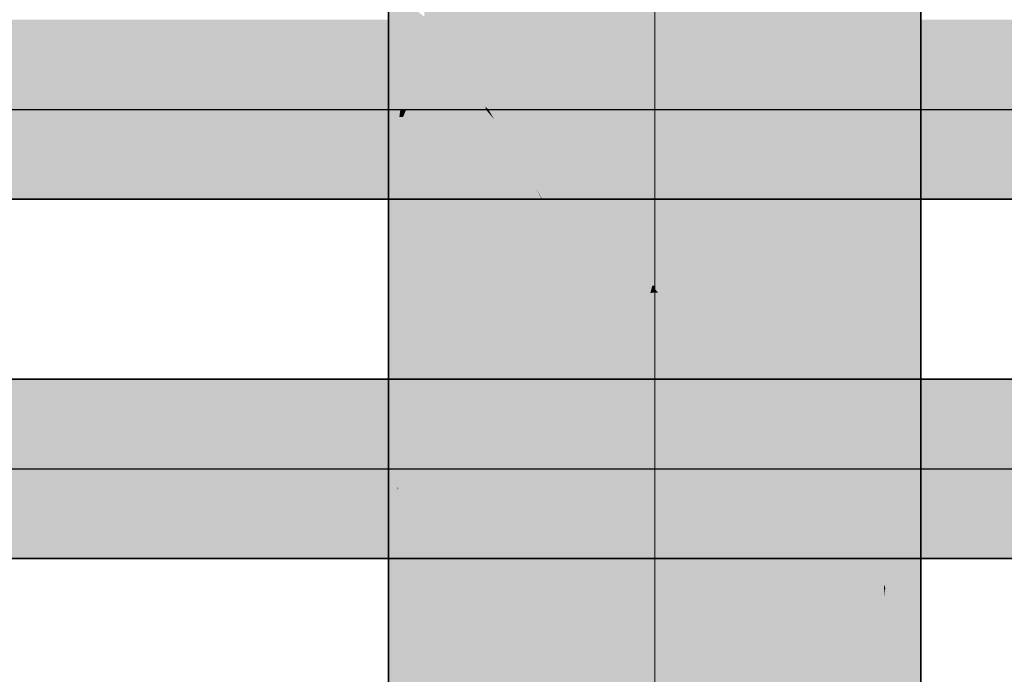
# Model space of a CAD drawing. Extents: x 635 to 1785, y -95 to 499.
# Tile 134 of 159: x 1204.37 to 1208.07, y 85.91 to 88.37. Entities that reach past the tile are written whole.
import ezdxf
from ezdxf.lldxf.tags import DXFTag

# ---------------------------------------------------------------- set-up
doc = ezdxf.new("R2010")
doc.units = 0
doc.layers.get('0').update_dxf_attribs({"lineweight": 35})
for name, color, linetype, lineweight, true_color in [('L_Zuluft', 6, 'Continuous', 35, 0xff00ff), ('L_Zuluft-Shading', 6, 'Continuous', 35, 0xff00ff), ('Rohrleitung', 1, 'Continuous', 35, 0xff0000), ('Rohrleitung-Shading', 1, 'Continuous', 35, 0xff0000)]:
    doc.layers.add(name, color=color, linetype=linetype, lineweight=lineweight, true_color=true_color)
tags = doc.linetypes.add('STRICHPUNKT2', pattern=[12.7, 6.35, -3.175, 0, -3.175]).pattern_tags.tags
tags[10:11] = [DXFTag(74, 4), DXFTag(75, 0), DXFTag(340, '0'), DXFTag(46, 0.0), DXFTag(50, 0.0), DXFTag(44, 0.0), DXFTag(45, 0.0)]
tags[8:9] = [DXFTag(74, 4), DXFTag(75, 0), DXFTag(340, '0'), DXFTag(46, 0.0), DXFTag(50, 0.0), DXFTag(44, 0.0), DXFTag(45, 0.0)]
tags[6:7] = [DXFTag(74, 4), DXFTag(75, 0), DXFTag(340, '0'), DXFTag(46, 0.0), DXFTag(50, 0.0), DXFTag(44, 0.0), DXFTag(45, 0.0)]
tags[4:5] = [DXFTag(74, 4), DXFTag(75, 0), DXFTag(340, '0'), DXFTag(46, 0.0), DXFTag(50, 0.0), DXFTag(44, 0.0), DXFTag(45, 0.0)]

# ---------------------------------------------------------------- blocks, each defined once
blk = doc.blocks.new('Shading-A06HSU94NL', base_point=(1210.6975, 87.955))
at = {"layer": 'Rohrleitung-Shading', "color": 12, "true_color": 0xd90000}
for points in [[(1202.4875, 88.0332), (1204.4921, 88.3568), (1201.9958, 88.3702), (1204.4839, 88.3702)], [(1204.6594, 88.0332), (1204.6399, 88.1114), (1202.4875, 88.0332), (1204.4921, 88.3568)], [(1204.4921, 88.3568), (1204.5753, 88.3702), (1204.4839, 88.3702)], [(1204.6399, 88.1114), (1204.5753, 88.3702), (1204.4921, 88.3568)], [(1205.7535, 88.3702), (1204.5753, 88.3702), (1205.7874, 88.1133)], [(1205.7874, 88.1133), (1204.5753, 88.3702), (1205.798, 88.0332), (1204.6594, 88.0332)], [(1205.814, 88.3702), (1205.7535, 88.3702), (1206.1188, 88.0431), (1205.7874, 88.1133)], [(1206.0552, 88.1114), (1208.4396, 88.3702), (1205.814, 88.3702)], [(1206.0552, 88.1114), (1207.7361, 88.0603), (1208.4396, 88.3702), (1208.6022, 88.0776)], [(1206.1188, 88.0431), (1205.7874, 88.1133), (1206.1185, 88.0332), (1205.798, 88.0332)], [(1206.1556, 88.0332), (1206.3793, 88.0332), (1206.0552, 88.1114), (1207.7361, 88.0603)], [(1206.0552, 88.1114), (1206.1281, 88.0332), (1206.1556, 88.0332)], [(1206.3793, 88.0332), (1208.6268, 88.0332), (1207.7361, 88.0603)], [(1207.7361, 88.0603), (1208.6268, 88.0332), (1208.6022, 88.0776)], [(1204.6594, 88.0332), (1202.4875, 88.0332), (1202.8743, 87.6962), (1202.7166, 87.8001)], [(1204.7599, 87.955), (1204.6594, 88.0332), (1205.0011, 87.6962), (1202.8743, 87.6962)], [(1205.798, 88.0332), (1204.6594, 88.0332), (1205.7942, 88.0049)], [(1205.7942, 88.0049), (1204.6594, 88.0332), (1205.7535, 87.6962), (1205.0925, 87.6962)], [(1205.8201, 88.0332), (1205.798, 88.0332), (1205.8081, 88.0045), (1205.7942, 88.0049)], [(1206.1504, 87.996), (1206.1185, 88.0332), (1205.8081, 88.0045), (1205.8201, 88.0332)], [(1206.1185, 88.0332), (1206.1281, 88.0332), (1206.1188, 88.0431)], [(1206.1504, 87.996), (1206.1281, 88.0332), (1206.1185, 88.0332)], [(1206.1556, 88.0332), (1206.1281, 88.0332), (1206.1752, 87.955)], [(1206.1752, 87.955), (1206.3793, 88.0332), (1206.1556, 88.0332)], [(1206.1752, 87.955), (1208.7188, 87.6962), (1206.3793, 88.0332), (1208.6362, 87.9986)], [(1206.3793, 88.0332), (1208.6134, 87.999), (1208.5308, 88.0332)], [(1205.7535, 87.6962), (1205.8081, 88.0045), (1205.7876, 87.955)], [(1205.7535, 87.6962), (1206.3293, 87.6962), (1205.8081, 88.0045), (1206.1504, 87.996)], [(1205.8081, 88.0045), (1205.7942, 88.0049), (1205.7876, 87.955)], [(1206.1504, 87.996), (1206.3293, 87.6962), (1206.3087, 87.7334)], [(1205.0925, 87.6962), (1204.7599, 87.955), (1205.0011, 87.6962)], [(1208.7188, 87.6962), (1206.1752, 87.955), (1206.3312, 87.6962)], [(1206.3293, 87.6962), (1206.3312, 87.6962), (1206.3087, 87.7334)]]:
    blk.add_solid(points, dxfattribs=at)
blk = doc.blocks.new('Shading-A06HSU96NL', base_point=(1218.861, 86.9493))
at = {"layer": 'Rohrleitung-Shading', "color": 12, "true_color": 0xd90000}
for points in [[(1204.2483, 86.6822), (1205.5325, 86.9995), (1203.7565, 87.0192), (1205.5206, 87.0192)], [(1205.5325, 86.9995), (1205.6119, 87.0192), (1205.5206, 87.0192)], [(1205.6766, 86.7604), (1205.6119, 87.0192), (1205.5325, 86.9995)], [(1205.7535, 87.0192), (1205.6119, 87.0192), (1205.798, 86.6822), (1205.6962, 86.6822)], [(1205.8201, 86.6822), (1205.7535, 87.0192), (1205.7876, 86.7604)], [(1205.8201, 86.6822), (1206.6781, 86.6822), (1205.7535, 87.0192), (1206.6099, 87.0192)], [(1206.6099, 87.0192), (1206.6781, 86.6822), (1206.6804, 86.7604)], [(1206.6884, 87.0192), (1206.6099, 87.0192), (1206.6804, 86.7604)], [(1206.6781, 86.6822), (1207.1647, 86.6822), (1206.6884, 87.0192), (1206.8506, 87.0192)], [(1206.8506, 87.0192), (1207.0918, 86.7604), (1207.8267, 87.0192), (1207.71, 86.7373)], [(1207.71, 86.7373), (1207.7848, 86.7345), (1207.8267, 87.0192), (1208.0033, 87.0192)], [(1207.7848, 86.7345), (1209.1864, 86.6822), (1208.0033, 87.0192), (1208.9993, 87.0192)], [(1205.6962, 86.6822), (1205.6766, 86.7604), (1204.2483, 86.6822), (1205.5325, 86.9995)], [(1205.798, 86.6822), (1205.8201, 86.6822), (1205.7876, 86.7604)], [(1207.0918, 86.7604), (1207.1923, 86.6822), (1207.71, 86.7373), (1207.6871, 86.6822)], [(1207.0918, 86.7604), (1207.1647, 86.6822), (1207.1923, 86.6822)], [(1207.6871, 86.6822), (1207.7446, 86.6822), (1207.71, 86.7373), (1207.7848, 86.7345)], [(1207.7446, 86.6822), (1209.1864, 86.6822), (1207.7848, 86.7345)], [(1198.4381, 86.604), (1198.9746, 86.3452), (1204.2123, 86.6822), (1204.5792, 86.3452)], [(1204.2974, 86.604), (1204.4379, 86.475), (1204.2483, 86.6822), (1204.4772, 86.4491)], [(1205.6962, 86.6822), (1204.2483, 86.6822), (1204.6349, 86.3452), (1204.4772, 86.4491)], [(1205.7885, 86.6103), (1205.6962, 86.6822), (1205.7535, 86.3452), (1204.6349, 86.3452)], [(1205.798, 86.6822), (1205.6962, 86.6822), (1205.7885, 86.6103)], [(1205.7885, 86.6103), (1205.79, 86.6099), (1205.798, 86.6822), (1205.8201, 86.6822)], [(1205.79, 86.6099), (1206.889, 86.3452), (1205.8201, 86.6822), (1206.6781, 86.6822)], [(1206.6781, 86.6822), (1206.889, 86.3452), (1206.7452, 86.604)], [(1206.9675, 86.3452), (1207.3678, 86.3452), (1206.6781, 86.6822), (1207.1647, 86.6822)], [(1207.1923, 86.6822), (1207.1647, 86.6822), (1207.2118, 86.604)], [(1207.2118, 86.604), (1207.8677, 86.5219), (1207.1923, 86.6822), (1207.7446, 86.6822)], [(1207.8677, 86.5219), (1209.2784, 86.3452), (1207.7446, 86.6822), (1209.1864, 86.6822)], [(1206.0377, 86.3452), (1205.7965, 86.604), (1205.7535, 86.3452), (1205.7885, 86.6103)], [(1205.79, 86.6099), (1205.7885, 86.6103), (1205.7898, 86.6093)], [(1206.1292, 86.3452), (1206.889, 86.3452), (1205.7898, 86.6093), (1205.79, 86.6099)], [(1206.1292, 86.3452), (1205.7965, 86.604), (1206.0377, 86.3452)], [(1206.889, 86.3452), (1206.9675, 86.3452), (1206.7452, 86.604)], [(1207.3678, 86.3452), (1208.0033, 86.3452), (1207.2118, 86.604), (1207.8677, 86.5219)], [(1208.0033, 86.3452), (1209.2784, 86.3452), (1207.8677, 86.5219)], [(1204.4379, 86.475), (1204.5792, 86.3452), (1204.4772, 86.4491)], [(1204.4772, 86.4491), (1204.5792, 86.3452), (1204.6349, 86.3452)]]:
    blk.add_solid(points, dxfattribs=at)
blk = doc.blocks.new('Shading-A06HSU9MNL', base_point=(1207.0125, 126.5402))
at = {"layer": 'L_Zuluft-Shading', "color": 34, "true_color": 0xb04600}
for points in [[(1207.7195, 88.4506), (1207.7195, 89.306), (1207.6196, 87.8702), (1207.6196, 89.2212)], [(1205.8876, 87.8702), (1205.8876, 88.3815), (1205.7876, 88.1114), (1205.7876, 88.46)], [(1207.7195, 88.4506), (1207.6196, 87.8702), (1207.698, 88.0595)], [(1207.7195, 88.4506), (1207.698, 88.0595), (1207.7195, 88.1114)], [(1205.7876, 86.6156), (1205.8876, 86.3228), (1205.7876, 88.1114), (1205.8876, 87.8702)], [(1207.7195, 88.1114), (1207.698, 88.0595), (1207.7195, 87.955), (1207.6986, 88.0056)], [(1207.698, 88.0595), (1207.6871, 88.0332), (1207.6954, 88.013)], [(1207.6986, 88.0056), (1207.698, 88.0595), (1207.6954, 88.013)], [(1207.6871, 88.0332), (1207.6196, 87.8702), (1207.6954, 88.013), (1207.6196, 86.6318)], [(1207.7126, 86.6206), (1207.6986, 88.0056), (1207.63, 86.8202), (1207.6954, 88.013)], [(1207.7195, 87.955), (1207.6986, 88.0056), (1207.7195, 86.604), (1207.7126, 86.6206)], [(1207.6196, 86.6318), (1207.7195, 85.9424), (1207.63, 86.8202), (1207.7126, 86.6206)], [(1205.7876, 86.6156), (1205.7876, 86.604), (1205.7898, 86.6093)], [(1205.7876, 86.604), (1205.8876, 86.3228), (1205.7898, 86.6093)], [(1207.7195, 85.9424), (1207.6196, 86.6318), (1207.6196, 86.2353)], [(1207.7126, 86.6206), (1207.7195, 85.9424), (1207.7195, 86.604)], [(1205.7876, 86.604), (1205.7876, 85.4605), (1205.8876, 86.3228), (1205.8876, 85.5087)], [(1207.7195, 85.9424), (1207.6196, 86.2353), (1207.6196, 86.1243)], [(1207.7195, 85.9424), (1207.6196, 86.1243), (1207.7195, 85.0814), (1207.6196, 84.4345)]]:
    blk.add_solid(points, dxfattribs=at)
at = {"layer": 'L_Zuluft-Shading', "color": 32, "true_color": 0xcd5200}
for points in [[(1207.6196, 87.8702), (1207.6196, 89.2212), (1207.5573, 87.7889), (1207.5089, 89.077)], [(1207.5089, 89.077), (1207.4607, 89.0141), (1207.5573, 87.7889), (1207.5331, 87.7574)], [(1207.5331, 87.7574), (1207.4607, 89.0141), (1207.4607, 87.6631)], [(1205.8876, 88.3815), (1206.0465, 88.2188), (1205.8876, 88.4925), (1206.0465, 88.4251)], [(1205.9341, 87.8095), (1205.8999, 88.3689), (1205.8876, 87.8702), (1205.8876, 88.3815)], [(1206.0465, 87.8099), (1205.8999, 88.3689), (1206.0465, 87.6631), (1205.9341, 87.8095)], [(1206.0465, 88.2188), (1205.8999, 88.3689), (1206.0465, 87.8099)], [(1206.0465, 85.9759), (1205.9341, 87.8095), (1205.8876, 86.3228), (1205.8876, 87.8702)], [(1207.6057, 86.4958), (1207.6196, 86.6318), (1207.5573, 87.7889), (1207.6196, 87.8702)], [(1205.9341, 87.8095), (1206.0465, 85.9759), (1206.0465, 87.6631)], [(1207.6057, 86.4958), (1207.5331, 87.7574), (1207.4607, 86.7012), (1207.4607, 87.6631)], [(1207.5331, 87.7574), (1207.6057, 86.4958), (1207.5573, 87.7889)], [(1207.6057, 86.4958), (1207.4607, 86.7012), (1207.5884, 86.3268)], [(1207.4607, 86.5821), (1207.6151, 86.2452), (1207.4607, 86.7012), (1207.6149, 86.249)], [(1207.6149, 86.249), (1207.6196, 86.2353), (1207.6057, 86.4958), (1207.6196, 86.6318)], [(1207.4607, 86.5821), (1207.4607, 86.3758), (1207.5864, 86.3077), (1207.5748, 86.195)], [(1207.5884, 86.3268), (1207.6149, 86.249), (1207.6057, 86.4958)], [(1207.6196, 86.1243), (1207.4607, 86.3758), (1207.4933, 84.4345), (1207.4607, 84.5002)], [(1205.8876, 86.3228), (1205.8876, 85.5087), (1206.0465, 85.9759), (1206.0465, 85.5854)], [(1207.5864, 86.3077), (1207.5748, 86.195), (1207.6167, 86.2031), (1207.6102, 86.1392)], [(1207.5864, 86.3077), (1207.6167, 86.2031), (1207.6151, 86.2452)], [(1207.6149, 86.249), (1207.6151, 86.2452), (1207.6196, 86.2353)], [(1207.6196, 86.2353), (1207.6151, 86.2452), (1207.6196, 86.2324), (1207.6167, 86.2031)], [(1207.6102, 86.1392), (1207.6196, 86.1243), (1207.6167, 86.2031)], [(1207.6167, 86.2031), (1207.6196, 86.1243), (1207.6196, 86.2324)], [(1207.6196, 86.1243), (1207.4933, 84.4345), (1207.6196, 84.4345)]]:
    blk.add_solid(points, dxfattribs=at)
at = {"layer": 'L_Zuluft-Shading', "color": 32, "true_color": 0xe45b00}
for points in [[(1207.2535, 88.8552), (1207.2535, 87.5042), (1207.4607, 89.0141), (1207.4607, 87.6631)], [(1206.0465, 88.4251), (1206.2535, 88.2624), (1206.0465, 88.5442), (1206.2535, 88.4729)], [(1206.0465, 88.2188), (1206.2535, 87.983), (1206.0465, 88.4251), (1206.2535, 88.2624)], [(1206.0465, 87.8099), (1206.2535, 87.983), (1206.0465, 88.2188)], [(1206.0465, 87.8099), (1206.106, 87.6175), (1206.2535, 87.983), (1206.2535, 87.5042)], [(1206.0465, 87.8099), (1206.0465, 87.6631), (1206.106, 87.6175)], [(1206.106, 87.6175), (1206.0465, 87.6631), (1206.2356, 87.1975), (1206.2318, 87.1945)], [(1206.2318, 87.1945), (1206.0465, 87.6631), (1206.0465, 87.0523)], [(1207.2535, 87.5042), (1207.2535, 87.1697), (1207.4607, 87.6631), (1207.4607, 86.7012)], [(1206.2535, 87.5042), (1206.106, 87.6175), (1206.2535, 87.2112), (1206.2356, 87.1975)], [(1206.2356, 87.1975), (1206.2535, 87.1394), (1206.2535, 87.2112)], [(1206.2535, 87.1394), (1206.2318, 87.1945), (1206.0465, 85.9759), (1206.0465, 87.0523)], [(1206.2318, 87.1945), (1206.2535, 87.1394), (1206.2356, 87.1975)], [(1207.2535, 86.9592), (1207.4607, 86.5821), (1207.2535, 87.1697), (1207.4607, 86.7012)], [(1206.2535, 87.1394), (1206.0465, 85.9759), (1206.2535, 85.5988)], [(1207.2535, 86.6798), (1207.4607, 86.3758), (1207.2535, 86.9592), (1207.4607, 86.5821)], [(1207.4202, 84.5612), (1207.4397, 84.5317), (1207.2535, 86.6798), (1207.4607, 86.3758)], [(1207.4202, 84.5612), (1207.2535, 86.6798), (1207.2535, 85.0814)], [(1207.4607, 84.5002), (1207.4607, 86.3758), (1207.4397, 84.5317)], [(1206.0465, 85.5854), (1206.2535, 85.5788), (1206.0465, 85.9759), (1206.2535, 85.5988)]]:
    blk.add_solid(points, dxfattribs=at)
at = {"layer": 'L_Zuluft-Shading', "color": 36, "true_color": 0x903900}
for points in [[(1207.7535, 89.0472), (1207.7195, 88.4506), (1207.7535, 88.3702), (1207.7195, 88.1114)], [(1205.7876, 86.6156), (1205.7876, 88.46), (1205.7535, 86.8346), (1205.7535, 88.4489)], [(1207.7535, 88.3702), (1207.7195, 88.1114), (1207.7535, 87.6962), (1207.7195, 87.955)], [(1207.7535, 87.0192), (1207.7535, 87.6962), (1207.7195, 86.7604), (1207.7195, 87.955)], [(1207.7535, 86.3452), (1207.7535, 87.0192), (1207.7195, 86.604), (1207.7195, 86.7604)], [(1205.7535, 86.8346), (1205.7551, 86.7111), (1205.7876, 86.6156)], [(1205.7551, 86.7111), (1205.7535, 86.8346), (1205.7535, 86.7155)], [(1205.7535, 85.4868), (1205.7706, 85.4523), (1205.7535, 86.7155), (1205.7551, 86.7111)], [(1205.7551, 86.7111), (1205.7706, 85.4523), (1205.7876, 86.6156), (1205.7876, 85.4605)], [(1207.7195, 86.604), (1207.7195, 85.9424), (1207.7535, 86.3452), (1207.7535, 85.8425)], [(1207.7412, 85.8786), (1207.7195, 85.9424), (1207.7195, 85.0814)]]:
    blk.add_solid(points, dxfattribs=at)
at = {"layer": 'L_Zuluft-Shading', "color": 30, "true_color": 0xf56200}
for points in [[(1206.2535, 88.4729), (1206.4948, 88.2835), (1206.2535, 88.8552), (1206.4948, 88.7553)], [(1207.0125, 88.7553), (1207.2535, 87.5042), (1207.2535, 88.8552)], [(1207.0125, 88.7553), (1207.0125, 87.6089), (1207.2535, 87.5042), (1207.1039, 87.4422)], [(1206.2535, 88.2624), (1206.4948, 88.0155), (1206.2535, 88.4729), (1206.4948, 88.2835)], [(1206.2535, 87.983), (1206.4948, 87.6901), (1206.2535, 88.2624), (1206.4948, 88.0155)], [(1206.4948, 87.6901), (1206.2535, 87.983), (1206.4948, 87.4043), (1206.2568, 87.5028)], [(1206.2568, 87.5028), (1206.2535, 87.983), (1206.2535, 87.5042)], [(1207.0125, 87.3409), (1207.2535, 86.9592), (1207.0125, 87.6089), (1207.2535, 87.1697)], [(1206.2535, 87.5042), (1206.2535, 87.2112), (1206.2568, 87.5028), (1206.2588, 87.2134)], [(1206.4948, 87.4043), (1206.2568, 87.5028), (1206.4948, 87.3111), (1206.2588, 87.2134)], [(1207.1039, 87.4422), (1207.2535, 87.1697), (1207.2535, 87.5042)], [(1206.2588, 87.2134), (1206.2594, 87.1226), (1206.4948, 87.3111), (1206.4948, 86.4499)], [(1207.0125, 87.0155), (1207.2535, 86.6798), (1207.0125, 87.3409), (1207.2535, 86.9592)], [(1206.2535, 87.2112), (1206.2535, 87.1394), (1206.2588, 87.2134), (1206.2594, 87.1226)], [(1206.2535, 85.5988), (1206.27, 85.5727), (1206.2535, 87.1394), (1206.2594, 87.1226)], [(1206.2594, 87.1226), (1206.27, 85.5727), (1206.4948, 86.4499), (1206.4948, 85.4896)], [(1207.2535, 85.0814), (1207.2535, 86.6798), (1207.0125, 86.3311), (1207.0125, 87.0155)], [(1207.0125, 86.3311), (1207.2535, 84.8115), (1207.2535, 85.0814)], [(1207.0125, 86.3311), (1207.0125, 85.2002), (1207.2535, 84.8115), (1207.1464, 84.9364)]]:
    blk.add_solid(points, dxfattribs=at)
at = {"layer": 'L_Zuluft-Shading', "color": 30, "true_color": 0xfd6500}
for points in [[(1206.4948, 88.2835), (1206.7535, 87.9887), (1206.4948, 88.7553), (1206.7535, 88.7212)], [(1206.7535, 87.9887), (1207.0125, 87.6089), (1206.7535, 88.7212), (1207.0125, 88.7553)], [(1206.4948, 88.0155), (1206.7535, 87.7012), (1206.4948, 88.2835), (1206.7535, 87.9887)], [(1206.4948, 88.0155), (1206.4948, 87.6901), (1206.7535, 87.3702), (1206.7448, 87.3714)], [(1206.4948, 88.0155), (1206.7535, 87.3702), (1206.7535, 87.7012)], [(1206.7535, 87.7012), (1207.0125, 87.3409), (1206.7535, 87.9887), (1207.0125, 87.6089)], [(1206.7448, 87.3714), (1206.4948, 87.6901), (1206.4948, 87.4043)], [(1206.7535, 87.7012), (1206.7535, 87.3702), (1206.9708, 87.3988)], [(1206.4948, 87.4043), (1206.4948, 87.3111), (1206.7448, 87.3714), (1206.7371, 87.343)], [(1206.7535, 87.3702), (1207.0125, 87.3409), (1206.9708, 87.3988)], [(1206.7448, 87.3714), (1206.7371, 87.343), (1206.7535, 87.3601), (1206.7535, 87.3452)], [(1206.7448, 87.3714), (1206.7535, 87.3601), (1206.7535, 87.3702)], [(1206.7535, 87.3702), (1206.7535, 87.3601), (1207.0125, 87.3409), (1207.0125, 87.0155)], [(1206.766, 87.3436), (1206.7535, 87.3601), (1206.7535, 87.3452)], [(1206.7371, 87.343), (1206.4948, 86.4499), (1206.7535, 87.3452), (1206.7535, 85.7885)], [(1206.4948, 87.3111), (1206.4948, 86.4499), (1206.7371, 87.343)], [(1206.8879, 87.1813), (1206.766, 87.3436), (1206.7535, 85.7885), (1206.7535, 87.3452)], [(1206.8879, 87.1813), (1206.7535, 85.7885), (1206.7825, 85.7229)], [(1206.8879, 87.1813), (1206.7825, 85.7229), (1207.0125, 86.3311), (1207.0125, 85.2002)], [(1207.0125, 86.3311), (1207.0125, 87.0155), (1206.8879, 87.1813)], [(1206.4948, 85.4896), (1206.7535, 85.3236), (1206.4948, 86.4499), (1206.7535, 85.7885)]]:
    blk.add_solid(points, dxfattribs=at)
blk = doc.blocks.new('Wickelfalzrohr-A06HSUPYNL', base_point=(1205.7535, 84.4345))
at = {"color": 0, "linetype": 'ByBlock', "lineweight": -2, "ltscale": 0.35}
for p, q in [((1205.7536, 204.4345), (1205.7536, 84.4345)), ((1207.7536, 84.4345), (1207.7536, 204.4345))]:
    blk.add_line(p, q, dxfattribs=at)
at = {"color": 0, "linetype": 'STRICHPUNKT2', "lineweight": 5, "ltscale": 0.13}
blk.add_line((1206.7536, 204.4345), (1206.7536, 84.4345), dxfattribs=at)
blk = doc.blocks.new('Stahlrohr nach DIN 2448-A06HSW1ENL', base_point=(1129.255, 86.3452))
at = {"color": 0, "linetype": 'ByBlock', "lineweight": -2, "ltscale": 0.35}
for p, q in [((1249.7388, 87.0192), (1129.255, 87.0192)), ((1129.255, 86.3452), (1249.7388, 86.3452))]:
    blk.add_line(p, q, dxfattribs=at)
at = {"color": 0, "linetype": 'STRICHPUNKT2', "lineweight": 25, "ltscale": 0.25}
blk.add_line((1129.255, 86.6822), (1249.7388, 86.6822), dxfattribs=at)
blk = doc.blocks.new('Stahlrohr nach DIN 2448-A06HSW1INL', base_point=(1130.603, 87.6962))
at = {"color": 0, "linetype": 'STRICHPUNKT2', "lineweight": 25, "ltscale": 0.25}
blk.add_line((1130.603, 88.0332), (1251.1728, 88.0332), dxfattribs=at)
at = {"color": 0, "linetype": 'ByBlock', "lineweight": -2, "ltscale": 0.35}
blk.add_line((1130.603, 87.6962), (1251.1728, 87.6962), dxfattribs=at)

msp = doc.modelspace()

# ---------------------------------------------------------------- block references
at = {"layer": 'L_Zuluft'}
msp.add_blockref('Shading-A06HSU9MNL', (1207.0125, 126.5402), dxfattribs=at)
at = {"layer": 'L_Zuluft', "color": 30, "ltscale": 0.35, "true_color": 0xff6600}
msp.add_blockref('Wickelfalzrohr-A06HSUPYNL', (1205.7535, 84.4345), dxfattribs=at)
at = {"layer": 'Rohrleitung'}
for name, p in [('Shading-A06HSU94NL', (1210.6975, 87.955)), ('Shading-A06HSU96NL', (1218.861, 86.9493))]:
    msp.add_blockref(name, p, dxfattribs=at)
at = {"layer": 'Rohrleitung', "ltscale": 0.35}
for name, p in [('Stahlrohr nach DIN 2448-A06HSW1INL', (1130.603, 87.6962)), ('Stahlrohr nach DIN 2448-A06HSW1ENL', (1129.255, 86.3452))]:
    msp.add_blockref(name, p, dxfattribs=at)

doc.saveas('drawing.dxf')
